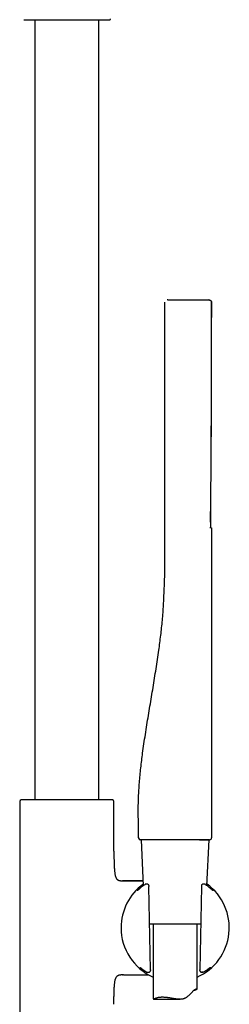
# Model space of a CAD drawing. Header units: millimetres. Extents: x 8 to 1847, y 12 to 2706.
# Tile 16 of 17: x 1281 to 1353, y 2038 to 2377. Entities that reach past the tile are written whole.
import ezdxf

# ---------------------------------------------------------------- set-up
doc = ezdxf.new("R2010")
doc.units = ezdxf.units.MM

msp = doc.modelspace()

# ---------------------------------------------------------------- linework, layer by layer
at = {"color": 7, "linetype": 'Continuous', "lineweight": 30}
for p, q in [((1285.83, 2376.82), (1285.83, 2108.78)), ((1307.83, 2108.78), (1307.83, 2376.82)), ((1331.47, 2280.51), (1345.47, 2280.51)), ((1330.46, 2189.51), (1330.46, 2279.71)), ((1330.46, 2279.71), (1330.46, 2279.71)), ((1346.46, 2279.71), (1346.46, 2279.71)), ((1346.46, 2279.71), (1346.46, 2276.8)), ((1346.46, 2279.71), (1346.46, 2279.71)), ((1346.45, 2276.72), (1346.46, 2276.8)), ((1346.46, 2276.8), (1346.45, 2276.72)), ((1346.45, 2274.5), (1346.46, 2274.5)), ((1346.46, 2276.8), (1346.46, 2276.8)), ((1346.1, 2204.12), (1346.1, 2204.15)), ((1346.46, 2202), (1346.46, 2095.71)), ((1280.68, 2108.24), (1280.68, 1993.59)), ((1281.82, 2108.78), (1281.14, 2108.74)), ((1311.84, 2108.78), (1281.82, 2108.78)), ((1312.51, 2108.74), (1311.84, 2108.78)), ((1312.98, 2091.14), (1312.98, 2108.24)), ((1321.48, 2095.7), (1321.46, 2095.7)), ((1322.36, 2095.01), (1323.05, 2079.25)), ((1342.37, 2095.01), (1342.41, 2095.01)), ((1344.89, 2079.25), (1345.58, 2095.01)), ((1345.75, 2095.01), (1345.76, 2095.01)), ((1315.4, 2080.97), (1315.97, 2080.97)), ((1316.02, 2080.97), (1315.97, 2080.97)), ((1315.97, 2080.97), (1322.97, 2080.97)), ((1316.02, 2080.97), (1316.02, 2080.97)), ((1324.06, 2079.81), (1324, 2079.81)), ((1324, 2079.81), (1324, 2079.81)), ((1324.41, 2079.8), (1324.06, 2079.81)), ((1324.75, 2079.68), (1324.68, 2079.73)), ((1325.49, 2050.35), (1324.99, 2078.98)), ((1342.95, 2078.98), (1342.45, 2050.35)), ((1343.29, 2079.74), (1343.21, 2079.7)), ((1343.94, 2079.81), (1343.54, 2079.8)), ((1344.22, 2079.72), (1344.21, 2079.73)), ((1344.39, 2079.61), (1344.28, 2079.68)), ((1344.39, 2079.6), (1344.39, 2079.61)), ((1342.72, 2066.01), (1325.22, 2066.01)), ((1326.47, 2066.01), (1326.47, 2040.39)), ((1341.47, 2043.74), (1341.47, 2066.01)), ((1315.97, 2048.67), (1315.4, 2048.67)), ((1315.97, 2048.67), (1316.02, 2048.67)), ((1316.29, 2048.67), (1315.97, 2048.67)), ((1315.97, 2048.67), (1316.02, 2048.67)), ((1324.39, 2049.52), (1324.41, 2049.52)), ((1324.42, 2049.52), (1324.43, 2049.52)), ((1324.43, 2049.52), (1324.9, 2049.52)), ((1325.08, 2049.55), (1325.17, 2049.59)), ((1342.45, 2050.07), (1342.45, 2050.06)), ((1342.79, 2049.58), (1342.89, 2049.55)), ((1343.05, 2049.52), (1343.51, 2049.52)), ((1343.51, 2049.52), (1343.52, 2049.52)), ((1343.6, 2049.52), (1343.61, 2049.53)), ((1343.77, 2049.59), (1343.77, 2049.59)), ((1326.52, 2040.32), (1335.63, 2040.32))]:
    msp.add_line(p, q, dxfattribs=at)
at = {"color": 7, "linetype": 'Continuous', "lineweight": 30, "flags": 128}
for points in [[(1346.17, 2202.3), (1346.17, 2203.01), (1346.16, 2204.11), (1346.16, 2205.18), (1346.16, 2206.2), (1346.15, 2207.18), (1346.15, 2208.12), (1346.15, 2208.14)], [(1322.16, 2095.01), (1322.06, 2095.01), (1321.99, 2095.03)], [(1347.01, 2077.52), (1346.98, 2077.54), (1346.97, 2077.55)]]:
    msp.add_lwpolyline(points, dxfattribs=at)
at = {"color": 7, "linetype": 'Continuous', "lineweight": 30}
for centre, radius, start, end in [((1311.58, 2377.07), 0.25, 270, 0), ((1281.18, 2108.24), 0.5, 93.928, 180), ((1312.48, 2108.24), 0.5, 0, 86.072), ((1322.16, 2095.71), 0.7, 180.3072, 232.7128), ((1345.76, 2095.71), 0.7, 274.8844, 360), ((1333.97, 2064.82), 18.56, 126.1534, 180), ((1324, 2079.31), 0.5, 90, 123.7556), ((1324.41, 2079.3), 0.5, 57.5809, 89.0518), ((1324.48, 2079.26), 0.5, 1.6103, 57.5809), ((1333.97, 2064.82), 18.56, 293.8381, 53.8466), ((1343.46, 2079.26), 0.5, 119.282, 178.3057), ((1343.54, 2079.3), 0.5, 90.9389, 119.282), ((1343.94, 2079.31), 0.5, 56.5683, 91.0345), ((1333.97, 2064.82), 18.56, 180, 246.1619), ((1322.29, 2051.52), 0.5, 232.8367, 235.8542), ((1345.57, 2051.47), 0.5, 306.1061, 307.4474), ((1324.9, 2050.02), 0.5, 270.5884, 290.4221), ((1324.99, 2050.06), 0.5, 290.4221, 0.3961), ((1342.95, 2050.06), 0.5, 179.6868, 251.8365), ((1343.05, 2050.02), 0.5, 251.8365, 269.4168)]:
    msp.add_arc(centre, radius, start, end, dxfattribs=at)
for points, knots in [([(1282.08, 2376.82), (1282.08, 2376.82), (1282.09, 2376.82), (1282.13, 2376.82), (1282.21, 2376.82), (1282.32, 2376.82), (1282.46, 2376.82), (1282.65, 2376.82), (1282.86, 2376.82), (1283.09, 2376.82), (1283.34, 2376.82), (1283.59, 2376.82), (1283.87, 2376.82), (1284.16, 2376.82), (1284.51, 2376.82), (1284.91, 2376.82), (1285.37, 2376.82), (1285.87, 2376.82), (1286.39, 2376.82), (1286.94, 2376.82), (1287.52, 2376.82), (1288.13, 2376.82), (1288.75, 2376.82), (1289.39, 2376.82), (1290.04, 2376.82), (1290.71, 2376.82), (1291.39, 2376.82), (1292.07, 2376.82), (1292.75, 2376.82), (1293.44, 2376.82), (1294.13, 2376.82), (1294.81, 2376.82), (1295.48, 2376.82), (1296.15, 2376.82), (1296.6, 2376.82), (1296.83, 2376.82)], [0, 0, 0, 0, 0.029162, 0.058257, 0.087346, 0.116491, 0.147408, 0.178247, 0.20908, 0.23998, 0.265758, 0.29147, 0.317156, 0.342861, 0.368624, 0.401521, 0.434325, 0.467123, 0.500002, 0.5329, 0.565703, 0.598501, 0.631381, 0.66359, 0.695712, 0.727827, 0.76002, 0.790937, 0.821776, 0.852609, 0.883509, 0.912667, 0.94176, 0.970851, 1, 1, 1, 1]), ([(1296.83, 2376.82), (1297.05, 2376.82), (1297.5, 2376.82), (1298.17, 2376.82), (1298.84, 2376.82), (1299.52, 2376.82), (1300.21, 2376.82), (1300.9, 2376.82), (1301.59, 2376.82), (1302.22, 2376.82), (1302.81, 2376.82), (1303.35, 2376.82), (1303.88, 2376.82), (1304.39, 2376.82), (1304.95, 2376.82), (1305.53, 2376.82), (1306.13, 2376.82), (1306.71, 2376.82), (1307.26, 2376.82), (1307.79, 2376.82), (1308.28, 2376.82), (1308.74, 2376.82), (1309.17, 2376.82), (1309.57, 2376.82), (1309.93, 2376.82), (1310.25, 2376.82), (1310.54, 2376.82), (1310.79, 2376.82), (1311.01, 2376.82), (1311.19, 2376.82), (1311.33, 2376.82), (1311.44, 2376.82), (1311.52, 2376.82), (1311.57, 2376.82), (1311.57, 2376.82), (1311.58, 2376.82)], [0, 0, 0, 0, 0.029158, 0.058251, 0.087342, 0.116491, 0.147408, 0.178247, 0.20908, 0.23998, 0.265758, 0.29147, 0.317156, 0.342861, 0.368624, 0.401521, 0.434325, 0.467123, 0.500002, 0.5329, 0.565703, 0.598501, 0.631381, 0.66359, 0.695712, 0.727827, 0.76002, 0.790937, 0.821776, 0.852609, 0.883509, 0.912671, 0.941766, 0.970855, 1, 1, 1, 1]), ([(1331.47, 2280.51), (1331.46, 2280.51), (1331.43, 2280.51), (1331.39, 2280.51), (1331.36, 2280.51), (1331.33, 2280.51), (1331.3, 2280.51), (1331.28, 2280.51), (1331.27, 2280.51), (1331.26, 2280.51), (1331.26, 2280.51)], [0, 0, 0, 0, 0.125368, 0.249318, 0.375001, 0.49781, 0.626643, 0.749651, 0.872274, 1, 1, 1, 1]), ([(1345.66, 2280.51), (1345.66, 2280.51), (1345.66, 2280.51), (1345.61, 2280.51), (1345.55, 2280.51), (1345.5, 2280.51), (1345.47, 2280.51)], [0, 0, 0, 0, 0.24997, 0.498441, 0.749976, 1, 1, 1, 1]), ([(1345.66, 2280.51), (1345.71, 2280.5), (1345.81, 2280.5), (1345.96, 2280.45), (1346.09, 2280.39), (1346.16, 2280.33), (1346.18, 2280.31)], [0, 0, 0, 0, 0.257956, 0.531364, 0.81614, 1, 1, 1, 1]), ([(1346.45, 2279.7), (1346.45, 2279.76), (1346.45, 2279.87), (1346.39, 2280.04), (1346.3, 2280.21), (1346.21, 2280.29), (1346.16, 2280.33)], [0, 0, 0, 0, 0.234567, 0.483221, 0.740606, 1, 1, 1, 1]), ([(1346.29, 2223.97), (1346.3, 2224.22), (1346.3, 2224.75), (1346.31, 2225.57), (1346.31, 2226.45), (1346.32, 2227.36), (1346.32, 2228.3), (1346.33, 2229.27), (1346.33, 2230.27), (1346.34, 2231.66), (1346.36, 2233.41), (1346.37, 2235.5), (1346.38, 2237.48), (1346.39, 2239.34), (1346.4, 2241.1), (1346.4, 2242.83), (1346.41, 2244.51), (1346.41, 2246.15), (1346.42, 2247.51), (1346.42, 2248.59), (1346.42, 2249.41), (1346.42, 2250.22), (1346.43, 2251.02), (1346.43, 2251.8), (1346.43, 2252.57), (1346.43, 2253.34), (1346.43, 2254.04), (1346.43, 2254.69), (1346.43, 2255.31), (1346.43, 2255.98), (1346.44, 2256.68), (1346.44, 2257.42), (1346.44, 2258.2), (1346.44, 2259.01), (1346.44, 2259.87), (1346.44, 2260.76), (1346.44, 2261.71), (1346.44, 2262.7), (1346.44, 2263.73), (1346.44, 2264.81), (1346.44, 2265.91), (1346.44, 2267.06), (1346.45, 2268.23), (1346.45, 2269.45), (1346.45, 2270.71), (1346.45, 2272.02), (1346.45, 2273.39), (1346.45, 2274.79), (1346.45, 2276.24), (1346.45, 2277.73), (1346.45, 2278.89), (1346.45, 2279.55), (1346.45, 2279.71)], [0, 0, 0, 0, 0.013548, 0.028739, 0.044492, 0.060808, 0.077689, 0.095136, 0.113148, 0.131602, 0.169844, 0.20733, 0.244061, 0.276218, 0.307773, 0.338724, 0.368959, 0.39839, 0.427018, 0.441992, 0.456735, 0.47125, 0.485534, 0.499589, 0.513415, 0.527011, 0.540676, 0.55109, 0.562245, 0.574143, 0.586781, 0.600162, 0.614025, 0.628603, 0.643897, 0.659906, 0.676941, 0.694717, 0.713235, 0.732495, 0.752496, 0.772862, 0.793943, 0.815739, 0.83825, 0.861959, 0.886412, 0.91161, 0.937552, 0.96424, 0.991672, 1, 1, 1, 1]), ([(1346.3, 2280.18), (1346.31, 2280.17), (1346.36, 2280.11), (1346.41, 2280), (1346.46, 2279.86), (1346.46, 2279.75), (1346.46, 2279.71)], [0, 0, 0, 0, 0.091696, 0.40863, 0.712913, 1, 1, 1, 1]), ([(1346.45, 2276.72), (1346.45, 2276.75), (1346.45, 2277.26), (1346.45, 2278.26), (1346.45, 2279.22), (1346.45, 2279.71)], [0, 0, 0, 0, 0.033707, 0.509499, 1, 1, 1, 1]), ([(1346.1, 2204.15), (1346.1, 2204.34), (1346.11, 2204.83), (1346.12, 2205.62), (1346.13, 2206.49), (1346.14, 2207.32), (1346.15, 2208.09), (1346.16, 2208.8), (1346.17, 2209.45), (1346.18, 2210.03), (1346.18, 2210.55), (1346.19, 2211.03), (1346.19, 2211.46), (1346.2, 2211.87), (1346.21, 2212.61), (1346.22, 2213.69), (1346.23, 2215.15), (1346.26, 2217.45), (1346.29, 2220.59), (1346.32, 2224.81), (1346.36, 2229.29), (1346.38, 2234.03), (1346.41, 2239.19), (1346.42, 2244.78), (1346.44, 2250.81), (1346.45, 2255.2), (1346.45, 2257.97), (1346.45, 2259.1), (1346.45, 2260.23), (1346.45, 2261.35), (1346.45, 2262.42), (1346.45, 2263.45), (1346.45, 2264.24), (1346.46, 2264.8), (1346.46, 2265.19), (1346.46, 2265.61), (1346.46, 2266.07), (1346.46, 2266.58), (1346.46, 2267.12), (1346.46, 2267.71), (1346.46, 2268.33), (1346.46, 2269), (1346.46, 2269.71), (1346.46, 2270.48), (1346.46, 2271.29), (1346.46, 2272.13), (1346.46, 2273.03), (1346.46, 2273.82), (1346.46, 2274.32), (1346.46, 2274.5)], [0, 0, 0, 0, 0.007943, 0.021139, 0.033588, 0.04529, 0.056244, 0.066451, 0.075911, 0.083926, 0.091314, 0.098073, 0.104204, 0.109822, 0.115416, 0.135658, 0.156314, 0.177342, 0.233839, 0.290336, 0.357594, 0.424852, 0.492108, 0.577706, 0.663303, 0.748899, 0.76504, 0.781181, 0.797322, 0.813251, 0.828542, 0.843183, 0.857174, 0.862005, 0.867407, 0.873416, 0.880033, 0.887257, 0.894943, 0.903214, 0.912072, 0.921515, 0.931755, 0.942604, 0.954063, 0.966133, 0.978812, 0.992101, 1, 1, 1, 1]), ([(1346.46, 2276.8), (1346.46, 2276.8), (1346.46, 2276.79), (1346.46, 2276.73), (1346.46, 2276.63), (1346.46, 2276.5), (1346.46, 2276.33), (1346.46, 2276.13), (1346.46, 2275.91), (1346.46, 2275.66), (1346.46, 2275.39), (1346.46, 2275.1), (1346.46, 2274.8), (1346.46, 2274.6), (1346.46, 2274.5)], [0, 0, 0, 0, 0.0833328, 0.1666657, 0.2499987, 0.3333317, 0.4166649, 0.4999982, 0.5833316, 0.6666651, 0.7499987, 0.8333323, 0.9166661, 1, 1, 1, 1]), ([(1346.29, 2223.97), (1346.31, 2225.24), (1346.34, 2228.4), (1346.37, 2233.45), (1346.41, 2239.49), (1346.43, 2245.89), (1346.44, 2251.99), (1346.45, 2255.83), (1346.45, 2257.41)], [0, 0, 0, 0, 0.113922, 0.283704, 0.453491, 0.655625, 0.857764, 1, 1, 1, 1]), ([(1346.1, 2204.12), (1346.1, 2204.05), (1346.1, 2203.89), (1346.1, 2203.65), (1346.1, 2203.41), (1346.1, 2203.16), (1346.1, 2202.93), (1346.11, 2202.71), (1346.11, 2202.56), (1346.12, 2202.49), (1346.12, 2202.48)], [0, 0, 0, 0, 0.1113707, 0.2431622, 0.3789664, 0.5187817, 0.6626197, 0.8104842, 0.9623763, 1, 1, 1, 1]), ([(1346.14, 2202.15), (1346.14, 2202.15), (1346.14, 2202.15), (1346.14, 2202.17), (1346.13, 2202.21), (1346.13, 2202.28), (1346.12, 2202.37), (1346.12, 2202.45), (1346.12, 2202.49)], [0, 0, 0, 0, 0.055748, 0.20958, 0.385229, 0.583876, 0.805139, 1, 1, 1, 1]), ([(1346.17, 2202.3), (1346.17, 2202.3), (1346.17, 2202.3), (1346.16, 2202.3), (1346.14, 2202.3), (1346.13, 2202.3)], [0, 0, 0, 0, 0.143187, 0.429561, 1, 1, 1, 1]), ([(1346.17, 2202.3), (1346.2, 2202.3), (1346.25, 2202.29), (1346.33, 2202.26), (1346.4, 2202.19), (1346.45, 2202.1), (1346.46, 2202.04), (1346.46, 2202)], [0, 0, 0, 0, 0.176742, 0.366796, 0.562917, 0.78966, 1, 1, 1, 1]), ([(1321.46, 2095.7), (1321.45, 2096.49), (1321.44, 2098.07), (1321.38, 2100.42), (1321.34, 2102.77), (1321.32, 2105.12), (1321.34, 2107.45), (1321.42, 2109.78), (1321.54, 2112.19), (1321.71, 2114.66), (1321.93, 2117.21), (1322.19, 2119.75), (1322.49, 2122.28), (1322.84, 2125.05), (1323.27, 2128.04), (1323.75, 2131.26), (1324.27, 2134.48), (1324.8, 2137.7), (1325.34, 2140.92), (1325.87, 2144.14), (1326.4, 2147.35), (1326.92, 2150.55), (1327.42, 2153.74), (1327.91, 2156.94), (1328.35, 2159.94), (1328.73, 2162.72), (1329.05, 2165.29), (1329.35, 2167.87), (1329.6, 2170.47), (1329.82, 2173.08), (1329.99, 2175.72), (1330.12, 2178.37), (1330.22, 2180.84), (1330.31, 2183.13), (1330.39, 2185.25), (1330.45, 2187.37), (1330.46, 2188.79), (1330.46, 2189.51)], [0, 0, 0, 0, 0.025067, 0.050045, 0.074938, 0.099753, 0.124502, 0.149201, 0.173859, 0.200949, 0.228013, 0.255062, 0.282101, 0.309139, 0.343629, 0.378131, 0.412652, 0.447194, 0.481761, 0.516364, 0.551031, 0.585102, 0.619302, 0.653664, 0.688212, 0.71549, 0.742889, 0.770413, 0.798066, 0.825855, 0.853791, 0.881886, 0.910145, 0.932465, 0.954883, 0.977395, 1, 1, 1, 1]), ([(1321.48, 2095.71), (1321.48, 2095.67), (1321.48, 2095.59), (1321.51, 2095.48), (1321.54, 2095.4), (1321.58, 2095.35), (1321.6, 2095.3), (1321.64, 2095.26), (1321.69, 2095.2), (1321.75, 2095.14), (1321.83, 2095.09), (1321.93, 2095.04), (1322, 2095.03), (1322.03, 2095.02)], [0, 0, 0, 0, 0.10141, 0.188978, 0.259332, 0.310409, 0.342961, 0.374177, 0.450056, 0.549084, 0.673577, 0.824009, 1, 1, 1, 1]), ([(1333.96, 2095.01), (1333.72, 2095.01), (1333.24, 2095.01), (1332.51, 2095.01), (1331.79, 2095.01), (1331.08, 2095.01), (1330.38, 2095.01), (1329.7, 2095.01), (1329.03, 2095.01), (1328.37, 2095.01), (1327.72, 2095.01), (1327.09, 2095.01), (1326.48, 2095.01), (1325.91, 2095.01), (1325.37, 2095.01), (1324.86, 2095.01), (1324.4, 2095.01), (1323.97, 2095.01), (1323.59, 2095.01), (1323.24, 2095.01), (1322.95, 2095.01), (1322.7, 2095.01), (1322.5, 2095.01), (1322.35, 2095.01), (1322.24, 2095.01), (1322.17, 2095.01), (1322.17, 2095.01), (1322.16, 2095.01)], [0, 0, 0, 0, 0.039199, 0.078399, 0.1176, 0.156802, 0.196003, 0.235204, 0.274405, 0.313605, 0.354671, 0.395737, 0.436803, 0.477869, 0.518934, 0.56, 0.601065, 0.642132, 0.683199, 0.724266, 0.765333, 0.806401, 0.845122, 0.883843, 0.922563, 0.961282, 1, 1, 1, 1]), ([(1342.37, 2095.01), (1342.19, 2095.01), (1341.83, 2095.01), (1341.26, 2095.01), (1340.65, 2095.01), (1340.02, 2095.01), (1339.37, 2095.01), (1338.69, 2095.01), (1338.02, 2095.01), (1337.35, 2095.01), (1336.68, 2095.01), (1336.01, 2095.01), (1335.33, 2095.01), (1334.65, 2095.01), (1334.19, 2095.01), (1333.96, 2095.01)], [0, 0, 0, 0, 0.0799973, 0.1599963, 0.2399965, 0.3199969, 0.399997, 0.4799962, 0.5599948, 0.6333288, 0.706663, 0.7799976, 0.8533325, 0.9266672, 1, 1, 1, 1]), ([(1343.8, 2095.01), (1343.68, 2095.01), (1343.44, 2095.01), (1343.07, 2095.01), (1342.71, 2095.01), (1342.48, 2095.01), (1342.37, 2095.01)], [0, 0, 0, 0, 0.28, 0.559996, 0.78, 1, 1, 1, 1]), ([(1342.41, 2095.01), (1342.55, 2095.01), (1342.83, 2095.01), (1343.23, 2095.01), (1343.59, 2095.01), (1343.91, 2095.01), (1344.19, 2095.01), (1344.43, 2095.01), (1344.64, 2095.01), (1344.82, 2095.01), (1344.97, 2095.01), (1345.1, 2095.01), (1345.21, 2095.01), (1345.3, 2095.01), (1345.37, 2095.01), (1345.43, 2095.01), (1345.48, 2095.01), (1345.52, 2095.01), (1345.57, 2095.01), (1345.61, 2095.01), (1345.66, 2095.01), (1345.71, 2095.01), (1345.75, 2095.01), (1345.79, 2095.01), (1345.82, 2095.01), (1345.82, 2095.01), (1345.82, 2095.01)], [0, 0, 0, 0, 0.065783, 0.13408, 0.198772, 0.25986, 0.317342, 0.37122, 0.421493, 0.46816, 0.511221, 0.550678, 0.586528, 0.618773, 0.646337, 0.670577, 0.691495, 0.709952, 0.731047, 0.755617, 0.78366, 0.81852, 0.857584, 0.900852, 0.948324, 1, 1, 1, 1]), ([(1345.6, 2095.01), (1345.57, 2095.01), (1345.51, 2095.01), (1345.4, 2095.01), (1345.29, 2095.01), (1345.15, 2095.01), (1345, 2095.01), (1344.84, 2095.01), (1344.68, 2095.01), (1344.53, 2095.01), (1344.37, 2095.01), (1344.2, 2095.01), (1344.01, 2095.01), (1343.87, 2095.01), (1343.8, 2095.01)], [0, 0, 0, 0, 0.099736, 0.193614, 0.281741, 0.375581, 0.468047, 0.55723, 0.629432, 0.704259, 0.770953, 0.832923, 0.90927, 1, 1, 1, 1]), ([(1345.76, 2095.01), (1345.76, 2095.01), (1345.76, 2095.01), (1345.72, 2095.01), (1345.67, 2095.01), (1345.62, 2095.01), (1345.6, 2095.01)], [0, 0, 0, 0, 0.280003, 0.559999, 0.780001, 1, 1, 1, 1]), ([(1312.98, 2091.14), (1312.98, 2090.71), (1312.98, 2089.84), (1313, 2088.54), (1313.02, 2087.43), (1313.05, 2086.5), (1313.09, 2085.77), (1313.13, 2085.06), (1313.18, 2084.43), (1313.23, 2083.88), (1313.3, 2083.41), (1313.37, 2083), (1313.45, 2082.66), (1313.54, 2082.37), (1313.64, 2082.11), (1313.75, 2081.87), (1313.88, 2081.65), (1314.03, 2081.46), (1314.21, 2081.31), (1314.4, 2081.18), (1314.62, 2081.08), (1314.86, 2081.02), (1315.12, 2080.98), (1315.3, 2080.97), (1315.4, 2080.97)], [0, 0, 0, 0, 0.114315, 0.229333, 0.343376, 0.40944, 0.474245, 0.537352, 0.59807, 0.641999, 0.683801, 0.723215, 0.751082, 0.777431, 0.802259, 0.825631, 0.847698, 0.868724, 0.889126, 0.909441, 0.93022, 0.951966, 0.975109, 1, 1, 1, 1]), ([(1322.97, 2080.97), (1322.92, 2080.97), (1322.72, 2080.97), (1322.38, 2080.97), (1321.94, 2080.97), (1321.51, 2080.97), (1321.02, 2080.97), (1320.48, 2080.97), (1319.89, 2080.97), (1319.32, 2080.97), (1318.78, 2080.97), (1318.34, 2080.97), (1317.98, 2080.97), (1317.73, 2080.97), (1317.5, 2080.97), (1317.34, 2080.97), (1317.24, 2080.97), (1317.17, 2080.97), (1317.08, 2080.97), (1316.97, 2080.97), (1316.81, 2080.97), (1316.6, 2080.97), (1316.32, 2080.97), (1316.12, 2080.97), (1316.01, 2080.97)], [0, 0, 0, 0, 0.02159, 0.086585, 0.149731, 0.211012, 0.270414, 0.359741, 0.444399, 0.525356, 0.603089, 0.677598, 0.717204, 0.754782, 0.787629, 0.815716, 0.824501, 0.833123, 0.845004, 0.860976, 0.881065, 0.913616, 0.95326, 1, 1, 1, 1]), ([(1322.19, 2078.59), (1322.15, 2078.56), (1322.07, 2078.49), (1321.95, 2078.39), (1321.82, 2078.28), (1321.7, 2078.18), (1321.59, 2078.08), (1321.49, 2077.99), (1321.4, 2077.91), (1321.31, 2077.84), (1321.24, 2077.77), (1321.17, 2077.71), (1321.11, 2077.66), (1321.06, 2077.62), (1321.03, 2077.59), (1321, 2077.57), (1320.98, 2077.55), (1320.98, 2077.55), (1320.98, 2077.55), (1320.98, 2077.55)], [0, 0, 0, 0, 0.043259, 0.110865, 0.178473, 0.245916, 0.313036, 0.37966, 0.445587, 0.510636, 0.576407, 0.643672, 0.710814, 0.77695, 0.834362, 0.895046, 0.94523, 0.988476, 1, 1, 1, 1]), ([(1323.72, 2079.72), (1323.59, 2079.63), (1323.33, 2079.46), (1322.97, 2079.2), (1322.64, 2078.94), (1322.37, 2078.74), (1322.23, 2078.62), (1322.18, 2078.58)], [0, 0, 0, 0, 0.218751, 0.438264, 0.657982, 0.877391, 1, 1, 1, 1]), ([(1324.06, 2079.81), (1324.06, 2079.81), (1324.06, 2079.81), (1324.06, 2079.81), (1324.06, 2079.81)], [0, 0, 0, 0, 0.363483, 1, 1, 1, 1]), ([(1324.98, 2079.27), (1324.98, 2079.23), (1324.99, 2079.15), (1324.99, 2079.05), (1324.99, 2078.99), (1324.99, 2078.98)], [0, 0, 0, 0, 0.420797, 0.857953, 1, 1, 1, 1]), ([(1342.96, 2079.27), (1342.96, 2079.25), (1342.96, 2079.2), (1342.95, 2079.11), (1342.95, 2079.04), (1342.95, 2078.99), (1342.95, 2078.98)], [0, 0, 0, 0, 0.272975, 0.566787, 0.86823, 1, 1, 1, 1]), ([(1344.28, 2079.68), (1344.28, 2079.68), (1344.26, 2079.7), (1344.24, 2079.71), (1344.22, 2079.72)], [0, 0, 0, 0, 0.197669, 1, 1, 1, 1]), ([(1345.92, 2078.45), (1345.87, 2078.49), (1345.76, 2078.58), (1345.55, 2078.75), (1345.3, 2078.95), (1345.02, 2079.16), (1344.72, 2079.38), (1344.5, 2079.53), (1344.39, 2079.6)], [0, 0, 0, 0, 0.1125597, 0.2869917, 0.4612828, 0.6408, 0.8204681, 1, 1, 1, 1]), ([(1346.96, 2077.55), (1346.96, 2077.55), (1346.97, 2077.55), (1346.96, 2077.55), (1346.94, 2077.57), (1346.92, 2077.59), (1346.89, 2077.61), (1346.84, 2077.65), (1346.79, 2077.7), (1346.72, 2077.75), (1346.65, 2077.82), (1346.57, 2077.89), (1346.48, 2077.97), (1346.38, 2078.06), (1346.27, 2078.15), (1346.15, 2078.25), (1346.03, 2078.36), (1345.95, 2078.43), (1345.91, 2078.46)], [0, 0, 0, 0, 0.01393, 0.057151, 0.107801, 0.165466, 0.228997, 0.296823, 0.36521, 0.434474, 0.505202, 0.576797, 0.648887, 0.721246, 0.793743, 0.866316, 0.938836, 1, 1, 1, 1]), ([(1321.89, 2051.2), (1321.89, 2051.2), (1321.89, 2051.2), (1321.9, 2051.19), (1321.91, 2051.18), (1321.94, 2051.16), (1321.97, 2051.14), (1321.99, 2051.13), (1322, 2051.12)], [0, 0, 0, 0, 0.057847, 0.227487, 0.410829, 0.617866, 0.864043, 1, 1, 1, 1]), ([(1322.02, 2051.11), (1322.02, 2051.11), (1322.02, 2051.1), (1322.04, 2051.09), (1322.07, 2051.07), (1322.11, 2051.04), (1322.16, 2051), (1322.23, 2050.95), (1322.3, 2050.9), (1322.38, 2050.83), (1322.47, 2050.76), (1322.58, 2050.69), (1322.69, 2050.6), (1322.81, 2050.51), (1322.94, 2050.42), (1323.07, 2050.33), (1323.15, 2050.27), (1323.19, 2050.24)], [0, 0, 0, 0, 0.00518, 0.063379, 0.127968, 0.19714, 0.268171, 0.338074, 0.410807, 0.485409, 0.561284, 0.637992, 0.715201, 0.792657, 0.870141, 0.947464, 1, 1, 1, 1]), ([(1323.18, 2050.25), (1323.23, 2050.21), (1323.37, 2050.11), (1323.61, 2049.95), (1323.87, 2049.78), (1324.05, 2049.66), (1324.14, 2049.61)], [0, 0, 0, 0, 0.2067865, 0.4835195, 0.7482019, 1, 1, 1, 1]), ([(1325.49, 2050.35), (1325.49, 2050.31), (1325.49, 2050.23), (1325.49, 2050.13), (1325.49, 2050.08), (1325.49, 2050.07)], [0, 0, 0, 0, 0.423692, 0.86245, 1, 1, 1, 1]), ([(1342.45, 2050.07), (1342.45, 2050.1), (1342.45, 2050.18), (1342.45, 2050.28), (1342.45, 2050.34), (1342.45, 2050.35)], [0, 0, 0, 0, 0.42354, 0.863561, 1, 1, 1, 1]), ([(1343.78, 2049.6), (1343.88, 2049.66), (1344.07, 2049.78), (1344.33, 2049.95), (1344.56, 2050.11), (1344.69, 2050.2), (1344.75, 2050.24)], [0, 0, 0, 0, 0.265183, 0.531149, 0.799465, 1, 1, 1, 1]), ([(1344.74, 2050.23), (1344.78, 2050.26), (1344.86, 2050.31), (1344.98, 2050.4), (1345.11, 2050.5), (1345.24, 2050.59), (1345.35, 2050.67), (1345.45, 2050.75), (1345.55, 2050.83), (1345.64, 2050.89), (1345.71, 2050.95), (1345.78, 2051), (1345.83, 2051.04), (1345.86, 2051.06), (1345.87, 2051.07)], [0, 0, 0, 0, 0.056742, 0.1442, 0.232081, 0.320282, 0.408665, 0.497023, 0.585096, 0.67259, 0.75912, 0.844154, 0.926932, 1, 1, 1, 1]), ([(1345.88, 2051.07), (1345.89, 2051.08), (1345.91, 2051.1), (1345.94, 2051.12), (1345.95, 2051.13)], [0, 0, 0, 0, 0.282296, 1, 1, 1, 1]), ([(1345.95, 2051.13), (1345.95, 2051.13), (1345.98, 2051.15), (1346.01, 2051.17), (1346.05, 2051.2), (1346.08, 2051.22), (1346.09, 2051.23), (1346.1, 2051.24), (1346.09, 2051.24), (1346.09, 2051.24)], [0, 0, 0, 0, 0.031305, 0.292757, 0.516498, 0.706135, 0.862561, 0.987487, 1, 1, 1, 1]), ([(1345.98, 2051.15), (1345.97, 2051.15), (1345.97, 2051.14), (1345.96, 2051.13), (1345.95, 2051.13)], [0, 0, 0, 0, 0.758961, 1, 1, 1, 1]), ([(1312.98, 2038.5), (1312.98, 2038.93), (1312.98, 2039.8), (1313, 2041.1), (1313.02, 2042.21), (1313.05, 2043.14), (1313.09, 2043.87), (1313.13, 2044.58), (1313.18, 2045.21), (1313.23, 2045.76), (1313.3, 2046.23), (1313.37, 2046.64), (1313.45, 2046.98), (1313.54, 2047.27), (1313.64, 2047.53), (1313.75, 2047.77), (1313.88, 2047.99), (1314.03, 2048.17), (1314.21, 2048.33), (1314.4, 2048.46), (1314.62, 2048.55), (1314.86, 2048.62), (1315.12, 2048.66), (1315.3, 2048.67), (1315.4, 2048.67)], [0, 0, 0, 0, 0.114318, 0.229337, 0.343381, 0.409445, 0.47425, 0.537356, 0.598073, 0.642001, 0.683802, 0.723215, 0.751081, 0.77743, 0.802257, 0.825629, 0.847696, 0.868722, 0.889124, 0.909439, 0.930218, 0.951965, 0.975108, 1, 1, 1, 1]), ([(1316.29, 2048.67), (1316.39, 2048.67), (1316.59, 2048.67), (1316.88, 2048.67), (1317.12, 2048.67), (1317.31, 2048.67), (1317.46, 2048.67), (1317.58, 2048.67), (1317.68, 2048.67), (1317.77, 2048.67), (1317.87, 2048.67), (1317.97, 2048.67), (1318.13, 2048.67), (1318.35, 2048.67), (1318.63, 2048.67), (1318.98, 2048.67), (1319.4, 2048.67), (1319.88, 2048.67), (1320.4, 2048.67), (1320.93, 2048.67), (1321.46, 2048.67), (1321.99, 2048.67), (1322.51, 2048.67), (1323, 2048.67), (1323.44, 2048.67), (1323.85, 2048.67), (1324.21, 2048.67), (1324.53, 2048.67), (1324.73, 2048.67), (1324.83, 2048.67), (1324.84, 2048.67)], [0, 0, 0, 0, 0.037756, 0.072139, 0.102969, 0.124373, 0.141938, 0.155795, 0.166366, 0.176725, 0.187905, 0.199912, 0.212753, 0.242374, 0.275693, 0.312181, 0.364591, 0.421036, 0.481518, 0.546042, 0.605173, 0.66734, 0.729251, 0.786282, 0.838395, 0.88559, 0.927877, 0.965281, 0.997838, 1, 1, 1, 1]), ([(1324.16, 2049.6), (1324.16, 2049.6), (1324.19, 2049.58), (1324.25, 2049.55), (1324.31, 2049.53), (1324.34, 2049.52)], [0, 0, 0, 0, 0.0244416, 0.5459209, 1, 1, 1, 1]), ([(1324.34, 2049.52), (1324.35, 2049.52), (1324.37, 2049.52), (1324.39, 2049.52), (1324.39, 2049.52), (1324.39, 2049.52)], [0, 0, 0, 0, 0.457884, 0.839791, 1, 1, 1, 1]), ([(1324.42, 2049.52), (1324.42, 2049.52), (1324.43, 2049.52), (1324.43, 2049.52), (1324.43, 2049.52)], [0, 0, 0, 0, 0.803472, 1, 1, 1, 1]), ([(1343.42, 2049.55), (1343.41, 2049.55), (1343.41, 2049.55), (1343.36, 2049.56), (1343.29, 2049.56), (1343.2, 2049.56), (1343.09, 2049.56), (1342.99, 2049.56), (1342.95, 2049.56)], [0, 0, 0, 0, 0.059481, 0.248569, 0.389225, 0.53364, 0.764209, 1, 1, 1, 1]), ([(1343.51, 2049.52), (1343.51, 2049.52), (1343.54, 2049.52), (1343.57, 2049.52), (1343.6, 2049.52)], [0, 0, 0, 0, 0.020308, 1, 1, 1, 1]), ([(1343.78, 2049.6), (1343.78, 2049.6), (1343.75, 2049.58), (1343.7, 2049.55), (1343.64, 2049.53), (1343.61, 2049.53)], [0, 0, 0, 0, 0.025603, 0.5698137, 1, 1, 1, 1]), ([(1344.89, 2050.12), (1344.8, 2050.05), (1344.62, 2049.91), (1344.41, 2049.76), (1344.31, 2049.69)], [0, 0, 0, 0, 0.500132, 1, 1, 1, 1]), ([(1329.63, 2041.02), (1329.8, 2041.02), (1330.13, 2041.01), (1330.57, 2040.98), (1330.93, 2040.95), (1331.21, 2040.91), (1331.5, 2040.87), (1331.88, 2040.82), (1332.36, 2040.74), (1332.95, 2040.64), (1333.54, 2040.54), (1334.09, 2040.45), (1334.59, 2040.39), (1335.03, 2040.34), (1335.48, 2040.32), (1335.88, 2040.32), (1336.24, 2040.35), (1336.56, 2040.4), (1336.87, 2040.47), (1337.17, 2040.57), (1337.45, 2040.69), (1337.72, 2040.84), (1337.97, 2041), (1338.23, 2041.19), (1338.48, 2041.41), (1338.74, 2041.64), (1338.98, 2041.88), (1339.21, 2042.13), (1339.44, 2042.37), (1339.66, 2042.61), (1339.87, 2042.84), (1340.09, 2043.06), (1340.3, 2043.25), (1340.5, 2043.41), (1340.7, 2043.55), (1340.88, 2043.66), (1341.03, 2043.74), (1341.17, 2043.79), (1341.28, 2043.81), (1341.37, 2043.82), (1341.44, 2043.8), (1341.48, 2043.76), (1341.47, 2043.7), (1341.41, 2043.63), (1341.31, 2043.55), (1341.16, 2043.47), (1340.98, 2043.39), (1340.74, 2043.31), (1340.5, 2043.25), (1340.33, 2043.22), (1340.26, 2043.21), (1340.25, 2043.21)], [0, 0, 0, 0, 0.0274045, 0.0550292, 0.06918, 0.0833311, 0.0975911, 0.1118512, 0.1392501, 0.1668205, 0.1949073, 0.2231757, 0.243587, 0.264088, 0.2849156, 0.3058886, 0.3212908, 0.3367835, 0.3525989, 0.368545, 0.3839515, 0.3994624, 0.415229, 0.4310572, 0.449377, 0.4676997, 0.4861471, 0.504595, 0.523279, 0.541961, 0.5608204, 0.5796735, 0.599325, 0.6191304, 0.6394312, 0.6599049, 0.6795555, 0.6993423, 0.7195162, 0.7398076, 0.7659786, 0.792348, 0.8192795, 0.8463861, 0.8730382, 0.8998458, 0.9271364, 0.9545943, 0.9836618, 0.9983041, 1, 1, 1, 1]), ([(1326.47, 2040.39), (1326.47, 2040.37), (1326.47, 2040.34), (1326.5, 2040.32), (1326.55, 2040.33), (1326.64, 2040.36), (1326.78, 2040.42), (1326.96, 2040.5), (1327.17, 2040.6), (1327.43, 2040.69), (1327.72, 2040.78), (1328.06, 2040.87), (1328.39, 2040.93), (1328.71, 2040.97), (1329, 2041), (1329.31, 2041.02), (1329.52, 2041.02), (1329.63, 2041.02)], [0, 0, 0, 0, 0.0445419, 0.099371, 0.1545696, 0.2293015, 0.304616, 0.3814273, 0.4586722, 0.5374989, 0.6167588, 0.697413, 0.7785853, 0.833463, 0.8885236, 0.944161, 1, 1, 1, 1])]:
    msp.add_open_spline(points, degree=3, knots=knots, dxfattribs=at)

doc.saveas('drawing.dxf')
